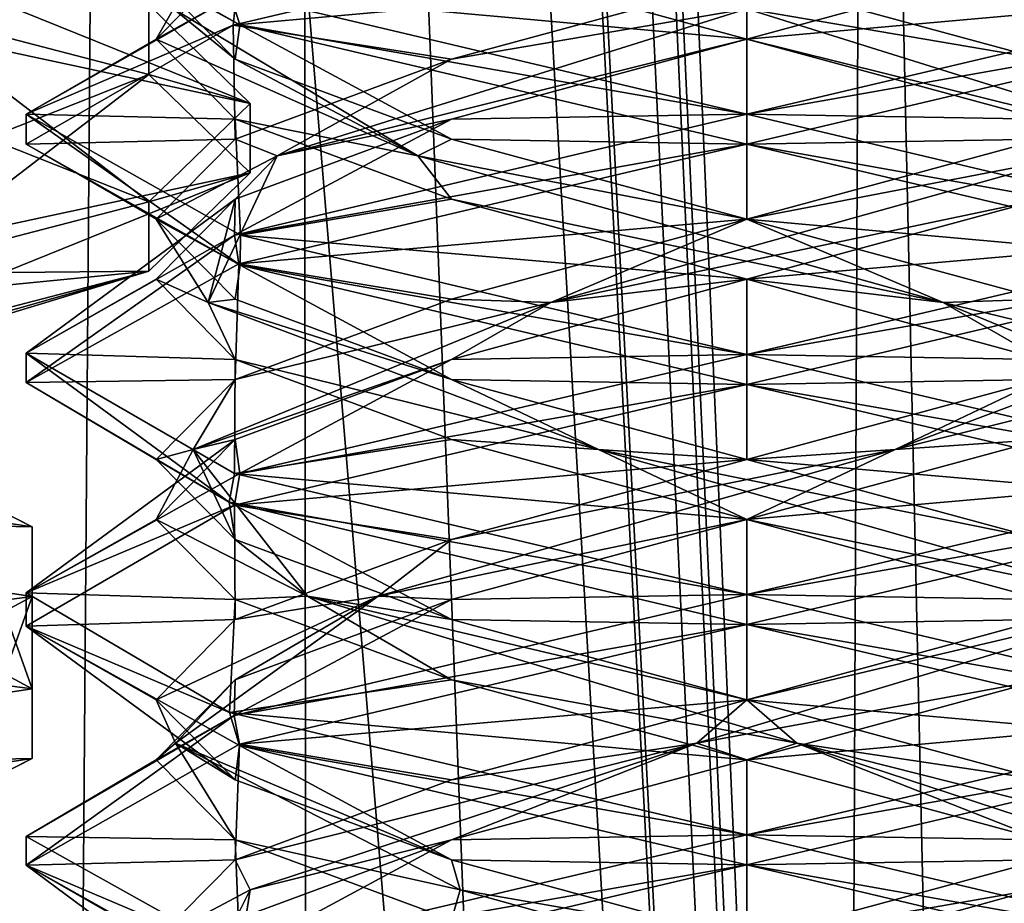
# Model space of a CAD drawing. Header units: millimetres. Extents: x -18.9 to 18.9, y -8.8 to 59.9.
# Tile 115 of 256: x 8.4 to 10.5, y 15.4 to 17.2. Entities that reach past the tile are written whole.
import ezdxf

# ---------------------------------------------------------------- set-up
doc = ezdxf.new("R2010")
doc.units = ezdxf.units.MM
doc.header["$LTSCALE"] = 65.185185
for name, color, linetype in [('1281', 7, 'CONTINUOUS'), ('1287', 7, 'CONTINUOUS'), ('1288', 7, 'CONTINUOUS'), ('1295', 7, 'CONTINUOUS'), ('2938', 7, 'CONTINUOUS'), ('2939', 7, 'CONTINUOUS'), ('2940', 7, 'CONTINUOUS'), ('2960', 7, 'CONTINUOUS'), ('2961', 7, 'CONTINUOUS'), ('2962', 7, 'CONTINUOUS'), ('3294', 7, 'CONTINUOUS'), ('3306', 7, 'CONTINUOUS'), ('3307', 7, 'CONTINUOUS'), ('3308', 7, 'CONTINUOUS'), ('3309', 7, 'CONTINUOUS'), ('3310', 7, 'CONTINUOUS'), ('3318', 7, 'CONTINUOUS'), ('3319', 7, 'CONTINUOUS'), ('3320', 7, 'CONTINUOUS'), ('3321', 7, 'CONTINUOUS'), ('3322', 7, 'CONTINUOUS'), ('3330', 7, 'CONTINUOUS'), ('3331', 7, 'CONTINUOUS'), ('3332', 7, 'CONTINUOUS'), ('3333', 7, 'CONTINUOUS'), ('3334', 7, 'CONTINUOUS'), ('3351', 7, 'CONTINUOUS'), ('3352', 7, 'CONTINUOUS'), ('3353', 7, 'CONTINUOUS'), ('3449', 7, 'CONTINUOUS')]:
    doc.layers.add(name, color=color, linetype=linetype)

msp = doc.modelspace()

# ---------------------------------------------------------------- linework, layer by layer
at = {"layer": '1281', "color": 7, "linetype": 'Continuous'}
for points in [[(4.2931, 26.4, -16.8621), (9.0291, 26.4, -14.874), (3.5677, -3.5, -17.0303), (4.2931, 26.4, -16.8621)], [(3.5677, -3.5, -17.0303), (9.0291, 26.4, -14.874), (9.0598, -3.5, -14.8553), (3.5677, -3.5, -17.0303)], [(9.0291, 26.4, -14.874), (12.9799, 26.4, -11.588), (9.0598, -3.5, -14.8553), (9.0291, 26.4, -14.874)], [(9.0598, -3.5, -14.8553), (12.9799, 26.4, -11.588), (13.5068, -3.5, -10.9693), (9.0598, -3.5, -14.8553)]]:
    msp.add_3dface(points, dxfattribs=at)
at = {"layer": '1287', "color": 7, "linetype": 'Continuous'}
for points in [[(8.7092, 32.4, 5.7947), (7.5416, 32.4, 6.846), (8.432, -3.5, 5.9497), (8.7092, 32.4, 5.7947)], [(10.0975, -3.5, 5.5098), (8.7092, 32.4, 5.7947), (8.432, -3.5, 5.9497), (10.0975, -3.5, 5.5098)], [(10.2565, 32.4, 5.5219), (8.7092, 32.4, 5.7947), (10.0975, -3.5, 5.5098), (10.2565, 32.4, 5.5219)], [(11.7132, -3.5, 6.1104), (10.2565, 32.4, 5.5219), (10.0975, -3.5, 5.5098), (11.7132, -3.5, 6.1104)], [(11.7132, -3.5, 6.1104), (11.7132, 32.4, 6.1104), (10.2565, 32.4, 5.5219), (11.7132, -3.5, 6.1104)]]:
    msp.add_3dface(points, dxfattribs=at)
at = {"layer": '1288', "color": 7, "linetype": 'Continuous'}
for points in [[(8.0516, -3.5, 10.4742), (8.0516, 29.1905, 10.4742), (10.7699, -3.5, 12.9218), (8.0516, -3.5, 10.4742)], [(8.0516, 29.1905, 10.4742), (9.2835, 29.0956, 11.5834), (10.7699, -3.5, 12.9218), (8.0516, 29.1905, 10.4742)], [(10.7699, 28.9806, 12.9218), (10.7699, -3.5, 12.9218), (9.2835, 29.0956, 11.5834), (10.7699, 28.9806, 12.9218)]]:
    msp.add_3dface(points, dxfattribs=at)
at = {"layer": '1295', "color": 7, "linetype": 'Continuous'}
for points in [[(9.3355, 27.7834, 14.6836), (10.7441, -3.5, 13.6867), (9.3538, 28.967, 14.672), (9.3355, 27.7834, 14.6836)], [(9.3538, 28.967, 14.672), (10.7441, -3.5, 13.6867), (10.0229, 28.967, 14.2233), (9.3538, 28.967, 14.672)], [(10.0229, 28.967, 14.2233), (10.7441, -3.5, 13.6867), (10.7441, 28.967, 13.6867), (10.0229, 28.967, 14.2233)], [(9.3172, 26.6, 14.6952), (10.7441, -3.5, 13.6867), (9.3355, 27.7834, 14.6836), (9.3172, 26.6, 14.6952)], [(9.1871, 26.4658, 14.7769), (10.7441, -3.5, 13.6867), (9.3172, 26.6, 14.6952), (9.1871, 26.4658, 14.7769)], [(9.021, 26.4, 14.8789), (10.7441, -3.5, 13.6867), (9.1731, 26.4554, 14.7856), (9.021, 26.4, 14.8789)], [(9.1731, 26.4554, 14.7856), (10.7441, -3.5, 13.6867), (9.1871, 26.4658, 14.7769), (9.1731, 26.4554, 14.7856)], [(5.0224, -3.5, 16.6594), (9.021, 26.4, 14.8789), (3.603, 26.4, 17.0228), (5.0224, -3.5, 16.6594)], [(5.0224, -3.5, 16.6594), (10.7441, -3.5, 13.6867), (9.021, 26.4, 14.8789), (5.0224, -3.5, 16.6594)]]:
    msp.add_3dface(points, dxfattribs=at)
at = {"layer": '2938', "color": 7, "linetype": 'Continuous'}
for points in [[(7.35, 16.1642, -13.4782), (7.35, 16.3091, -13.4392), (8.4715, 16.1408, -12.8139), (7.35, 16.1642, -13.4782)], [(7.35, 16.1642, -13.4782), (8.4715, 16.1408, -12.8139), (8.4715, 15.9959, -12.8529), (7.35, 16.1642, -13.4782)], [(8.4715, 16.1408, -12.8139), (8.4715, 15.8041, -11.5635), (8.4715, 15.9959, -12.8529), (8.4715, 16.1408, -12.8139)], [(8.4715, 15.8041, -11.5635), (8.4715, 15.6592, -11.6025), (8.4715, 15.9959, -12.8529), (8.4715, 15.8041, -11.5635)], [(8.4715, 15.8041, -11.5635), (7.35, 15.6358, -10.9382), (8.4715, 15.6592, -11.6025), (8.4715, 15.8041, -11.5635)], [(7.35, 15.6358, -10.9382), (7.35, 15.4909, -10.9772), (8.4715, 15.6592, -11.6025), (7.35, 15.6358, -10.9382)]]:
    msp.add_3dface(points, dxfattribs=at)
at = {"layer": '2939', "color": 7, "linetype": 'Continuous'}
for points in [[(7.35, 15.8493, -13.2316), (7.35, 16.1642, -13.4782), (8.4715, 15.9959, -12.8529), (7.35, 15.8493, -13.2316)], [(8.054, 15.7712, -12.9414), (7.35, 15.8493, -13.2316), (8.4715, 15.9959, -12.8529), (8.054, 15.7712, -12.9414)], [(8.3241, 15.585, -12.2499), (8.054, 15.7712, -12.9414), (8.4715, 15.9959, -12.8529), (8.3241, 15.585, -12.2499)], [(8.4715, 15.6592, -11.6025), (8.3241, 15.585, -12.2499), (8.4715, 15.9959, -12.8529), (8.4715, 15.6592, -11.6025)], [(7.35, 15.4909, -10.9772), (8.0496, 15.4441, -11.5291), (8.4715, 15.6592, -11.6025), (7.35, 15.4909, -10.9772)], [(8.0496, 15.4441, -11.5291), (8.3241, 15.585, -12.2499), (8.4715, 15.6592, -11.6025), (8.0496, 15.4441, -11.5291)]]:
    msp.add_3dface(points, dxfattribs=at)
at = {"layer": '2940', "color": 7, "linetype": 'Continuous'}
for points in [[(7.35, 16.3091, -13.4392), (8.0496, 16.3559, -12.8873), (8.4715, 16.1408, -12.8139), (7.35, 16.3091, -13.4392)], [(8.0496, 16.3559, -12.8873), (8.3241, 16.215, -12.1665), (8.4715, 16.1408, -12.8139), (8.0496, 16.3559, -12.8873)], [(8.3241, 16.215, -12.1665), (8.054, 16.0288, -11.475), (8.4715, 15.8041, -11.5635), (8.3241, 16.215, -12.1665)], [(8.4715, 16.1408, -12.8139), (8.3241, 16.215, -12.1665), (8.4715, 15.8041, -11.5635), (8.4715, 16.1408, -12.8139)], [(8.054, 16.0288, -11.475), (7.35, 15.9507, -11.1848), (8.4715, 15.8041, -11.5635), (8.054, 16.0288, -11.475)], [(7.35, 15.9507, -11.1848), (7.35, 15.6358, -10.9382), (8.4715, 15.8041, -11.5635), (7.35, 15.9507, -11.1848)]]:
    msp.add_3dface(points, dxfattribs=at)
at = {"layer": '2960', "color": 7, "linetype": 'Continuous'}
for points in [[(8.714, 17.2272, -12.9491), (8.714, 17.0823, -12.9881), (8.1375, 17.2322, -13.5448), (8.714, 17.2272, -12.9491)], [(8.714, 17.2272, -12.9491), (8.925, 17.0224, -12.1887), (8.714, 17.0823, -12.9881), (8.714, 17.2272, -12.9491)], [(8.925, 17.0224, -12.1887), (8.925, 16.8776, -12.2277), (8.714, 17.0823, -12.9881), (8.925, 17.0224, -12.1887)], [(8.925, 17.0224, -12.1887), (8.714, 16.8177, -11.4283), (8.925, 16.8776, -12.2277), (8.925, 17.0224, -12.1887)], [(8.714, 16.8177, -11.4283), (8.714, 16.6728, -11.4673), (8.925, 16.8776, -12.2277), (8.714, 16.8177, -11.4283)], [(8.714, 16.8177, -11.4283), (8.1375, 16.6678, -10.8716), (8.714, 16.6728, -11.4673), (8.714, 16.8177, -11.4283)], [(8.1375, 16.6678, -10.8716), (8.1375, 16.523, -10.9106), (8.714, 16.6728, -11.4673), (8.1375, 16.6678, -10.8716)]]:
    msp.add_3dface(points, dxfattribs=at)
at = {"layer": '2961', "color": 7, "linetype": 'Continuous'}
for points in [[(8.714, 17.0823, -12.9881), (8.054, 16.8212, -12.9414), (8.1375, 17.2322, -13.5448), (8.714, 17.0823, -12.9881)], [(8.2621, 16.7354, -12.6227), (8.054, 16.8212, -12.9414), (8.714, 17.0823, -12.9881), (8.2621, 16.7354, -12.6227)], [(8.925, 16.8776, -12.2277), (8.2621, 16.7354, -12.6227), (8.714, 17.0823, -12.9881), (8.925, 16.8776, -12.2277)], [(8.3241, 16.635, -12.2499), (8.2621, 16.7354, -12.6227), (8.925, 16.8776, -12.2277), (8.3241, 16.635, -12.2499)], [(8.714, 16.6728, -11.4673), (8.3241, 16.635, -12.2499), (8.925, 16.8776, -12.2277), (8.714, 16.6728, -11.4673)], [(8.0473, 16.4706, -11.5267), (8.2575, 16.5435, -11.8517), (8.714, 16.6728, -11.4673), (8.0473, 16.4706, -11.5267)], [(8.1375, 16.523, -10.9106), (8.0473, 16.4706, -11.5267), (8.714, 16.6728, -11.4673), (8.1375, 16.523, -10.9106)], [(8.2575, 16.5435, -11.8517), (8.3241, 16.635, -12.2499), (8.714, 16.6728, -11.4673), (8.2575, 16.5435, -11.8517)]]:
    msp.add_3dface(points, dxfattribs=at)
at = {"layer": '2962', "color": 7, "linetype": 'Continuous'}
for points in [[(8.3241, 17.265, -12.1665), (8.2621, 17.1646, -11.7937), (8.925, 17.0224, -12.1887), (8.3241, 17.265, -12.1665)], [(8.714, 17.2272, -12.9491), (8.3241, 17.265, -12.1665), (8.925, 17.0224, -12.1887), (8.714, 17.2272, -12.9491)], [(8.2621, 17.1646, -11.7937), (8.054, 17.0788, -11.475), (8.714, 16.8177, -11.4283), (8.2621, 17.1646, -11.7937)], [(8.925, 17.0224, -12.1887), (8.2621, 17.1646, -11.7937), (8.714, 16.8177, -11.4283), (8.925, 17.0224, -12.1887)], [(8.714, 16.8177, -11.4283), (8.054, 17.0788, -11.475), (8.1375, 16.6678, -10.8716), (8.714, 16.8177, -11.4283)]]:
    msp.add_3dface(points, dxfattribs=at)
at = {"layer": '3294', "color": 7, "linetype": 'Continuous'}
for points in [[(8.9036, 17.1858, 7.2899), (8.4586, 17.4375, 8.3562), (8.8821, 17.2548, 7.3116), (8.9036, 17.1858, 7.2899)], [(9.9586, 17.4375, 9.8562), (8.8962, 17.2495, 9.4151), (8.8894, 17.1849, 9.4083), (9.9586, 17.4375, 9.8562)], [(9.9586, 17, 6.8562), (8.9036, 17.1858, 7.2899), (8.8821, 17.2548, 7.3116), (9.9586, 17, 6.8562)], [(8.8962, 17.2495, 9.4151), (8.4586, 17, 8.3562), (8.8894, 17.1849, 9.4083), (8.8962, 17.2495, 9.4151)], [(8.8894, 17.1849, 9.4083), (8.4586, 17, 8.3562), (8.4586, 16.9376, 8.3568), (8.8894, 17.1849, 9.4083)], [(9.9586, 16.9375, 6.8562), (8.9036, 17.1858, 7.2899), (9.9586, 17, 6.8562), (9.9586, 16.9375, 6.8562)], [(8.4586, 16.9376, 8.3568), (8.4586, 17, 8.3562), (8.904, 16.6857, 7.2895), (8.4586, 16.9376, 8.3568)], [(8.904, 16.6857, 7.2895), (8.4586, 17, 8.3562), (8.9049, 16.7479, 7.2887), (8.904, 16.6857, 7.2895)], [(9.9586, 17, 9.8562), (8.8925, 16.7484, 9.4115), (9.9586, 16.9375, 9.8562), (9.9586, 17, 9.8562)], [(9.9586, 16.9375, 9.8562), (8.8925, 16.7484, 9.4115), (8.9011, 16.6884, 9.42), (9.9586, 16.9375, 9.8562)], [(8.8925, 16.7484, 9.4115), (8.4586, 16.5026, 8.3685), (8.4587, 16.4414, 8.3747), (8.8925, 16.7484, 9.4115)], [(8.9011, 16.6884, 9.42), (8.8925, 16.7484, 9.4115), (8.4587, 16.4414, 8.3747), (8.9011, 16.6884, 9.42)], [(9.9586, 16.5, 6.8562), (8.904, 16.6857, 7.2895), (8.9049, 16.7479, 7.2887), (9.9586, 16.5, 6.8562)], [(9.9586, 16.4375, 6.8562), (8.904, 16.6857, 7.2895), (9.9586, 16.5, 6.8562), (9.9586, 16.4375, 6.8562)], [(8.4586, 16.5026, 8.3685), (8.8923, 16.2517, 7.3013), (8.8811, 16.1926, 7.3127), (8.4586, 16.5026, 8.3685)], [(8.4587, 16.4414, 8.3747), (8.4586, 16.5026, 8.3685), (8.8811, 16.1926, 7.3127), (8.4587, 16.4414, 8.3747)], [(9.9586, 16.4375, 9.8562), (9.9586, 16.5, 9.8562), (8.9037, 16.2517, 9.4226), (9.9586, 16.4375, 9.8562)], [(8.8924, 16.1858, 9.4114), (9.9586, 16.4375, 9.8562), (8.9037, 16.2517, 9.4226), (8.8924, 16.1858, 9.4114)], [(8.4587, 16.0035, 8.373), (8.8924, 16.1858, 9.4114), (8.9037, 16.2517, 9.4226), (8.4587, 16.0035, 8.373)], [(8.8923, 16.2517, 7.3013), (9.9586, 16, 6.8562), (8.8811, 16.1926, 7.3127), (8.8923, 16.2517, 7.3013)], [(9.9586, 16, 6.8562), (9.9586, 15.9375, 6.8562), (8.8811, 16.1926, 7.3127), (9.9586, 16, 6.8562)], [(8.4586, 15.9346, 8.3426), (8.8924, 16.1858, 9.4114), (8.4587, 16.0035, 8.373), (8.4586, 15.9346, 8.3426)], [(8.8817, 15.7549, 7.3121), (8.4586, 15.9346, 8.3426), (8.4587, 16.0035, 8.373), (8.8817, 15.7549, 7.3121)], [(9.9586, 15.9375, 9.8562), (9.9586, 16, 9.8562), (8.8916, 15.7481, 9.4105), (9.9586, 15.9375, 9.8562)], [(8.9028, 15.686, 7.2907), (8.4586, 15.9346, 8.3426), (8.8817, 15.7549, 7.3121), (8.9028, 15.686, 7.2907)], [(8.903, 15.689, 9.4219), (9.9586, 15.9375, 9.8562), (8.8916, 15.7481, 9.4105), (8.903, 15.689, 9.4219)], [(8.4586, 15.4371, 8.3542), (8.903, 15.689, 9.4219), (8.8916, 15.7481, 9.4105), (8.4586, 15.4371, 8.3542)], [(8.4586, 15.4969, 8.3418), (8.4586, 15.4371, 8.3542), (8.8916, 15.7481, 9.4105), (8.4586, 15.4969, 8.3418)], [(9.9586, 15.5, 6.8562), (8.9028, 15.686, 7.2907), (8.8817, 15.7549, 7.3121), (9.9586, 15.5, 6.8562)], [(9.9586, 15.4375, 6.8562), (8.9028, 15.686, 7.2907), (9.9586, 15.5, 6.8562), (9.9586, 15.4375, 6.8562)], [(8.9031, 15.2485, 7.2905), (8.4586, 15.4371, 8.3542), (8.4586, 15.4969, 8.3418), (8.9031, 15.2485, 7.2905)], [(9.9586, 15.4375, 9.8562), (9.9586, 15.5, 9.8562), (8.903, 15.2515, 9.4219), (9.9586, 15.4375, 9.8562)], [(8.9066, 15.1849, 7.2869), (8.4586, 15.4371, 8.3542), (8.9031, 15.2485, 7.2905), (8.9066, 15.1849, 7.2869)], [(8.8916, 15.1856, 9.4106), (9.9586, 15.4375, 9.8562), (8.903, 15.2515, 9.4219), (8.8916, 15.1856, 9.4106)]]:
    msp.add_3dface(points, dxfattribs=at)
at = {"layer": '3306', "color": 7, "linetype": 'Continuous'}
for points in [[(9.3439, 16.9896, 9.4209), (9.9586, 17, 9.8562), (9.9586, 17.1562, 9.5856), (9.3439, 16.9896, 9.4209)], [(8.8925, 16.7484, 9.4115), (9.9586, 17, 9.8562), (9.3439, 16.9896, 9.4209), (8.8925, 16.7484, 9.4115)], [(8.8939, 16.8229, 8.9709), (8.8925, 16.7484, 9.4115), (9.3439, 16.9896, 9.4209), (8.8939, 16.8229, 8.9709)], [(8.4586, 16.5026, 8.3685), (8.8925, 16.7484, 9.4115), (8.8939, 16.8229, 8.9709), (8.4586, 16.5026, 8.3685)], [(8.7292, 16.6562, 8.3562), (8.4586, 16.5026, 8.3685), (8.8939, 16.8229, 8.9709), (8.7292, 16.6562, 8.3562)], [(8.8939, 16.4896, 7.7416), (8.4586, 16.5026, 8.3685), (8.7292, 16.6562, 8.3562), (8.8939, 16.4896, 7.7416)], [(8.8923, 16.2517, 7.3013), (8.4586, 16.5026, 8.3685), (8.8939, 16.4896, 7.7416), (8.8923, 16.2517, 7.3013)], [(9.3439, 16.3229, 7.2916), (8.8923, 16.2517, 7.3013), (8.8939, 16.4896, 7.7416), (9.3439, 16.3229, 7.2916)], [(9.9586, 16.1562, 7.1269), (8.8923, 16.2517, 7.3013), (9.3439, 16.3229, 7.2916), (9.9586, 16.1562, 7.1269)], [(9.9586, 16, 6.8562), (8.8923, 16.2517, 7.3013), (9.9586, 16.1562, 7.1269), (9.9586, 16, 6.8562)], [(10.5733, 15.9896, 7.2916), (9.9586, 16, 6.8562), (9.9586, 16.1562, 7.1269), (10.5733, 15.9896, 7.2916)], [(11.0131, 15.7518, 7.2895), (9.9586, 16, 6.8562), (10.5733, 15.9896, 7.2916), (11.0131, 15.7518, 7.2895)]]:
    msp.add_3dface(points, dxfattribs=at)
at = {"layer": '3307', "color": 7, "linetype": 'Continuous'}
for points in [[(9.3439, 17.1146, 9.4209), (9.9586, 17.2188, 9.5495), (9.9586, 17.2812, 9.5856), (9.3439, 17.1146, 9.4209)], [(8.9811, 16.9132, 9.0407), (9.9586, 17.1562, 9.5856), (9.9586, 17.2188, 9.5495), (8.9811, 16.9132, 9.0407)], [(8.9811, 16.9132, 9.0407), (9.9586, 17.2188, 9.5495), (9.3439, 17.1146, 9.4209), (8.9811, 16.9132, 9.0407)], [(9.3439, 16.9896, 9.4209), (9.9586, 17.1562, 9.5856), (8.9811, 16.9132, 9.0407), (9.3439, 16.9896, 9.4209)], [(8.8939, 16.9479, 8.9709), (8.9811, 16.9132, 9.0407), (9.3439, 17.1146, 9.4209), (8.8939, 16.9479, 8.9709)], [(8.8939, 16.8229, 8.9709), (9.3439, 16.9896, 9.4209), (8.9811, 16.9132, 9.0407), (8.8939, 16.8229, 8.9709)], [(8.7292, 16.7812, 8.3562), (8.9811, 16.9132, 9.0407), (8.8939, 16.9479, 8.9709), (8.7292, 16.7812, 8.3562)], [(8.8373, 16.6076, 7.9481), (8.9811, 16.9132, 9.0407), (8.7292, 16.7812, 8.3562), (8.8373, 16.6076, 7.9481)], [(8.8373, 16.6076, 7.9481), (8.8939, 16.8229, 8.9709), (8.9811, 16.9132, 9.0407), (8.8373, 16.6076, 7.9481)], [(8.7292, 16.6562, 8.3562), (8.8939, 16.8229, 8.9709), (8.8373, 16.6076, 7.9481), (8.7292, 16.6562, 8.3562)], [(8.8939, 16.6146, 7.7416), (8.8373, 16.6076, 7.9481), (8.7292, 16.7812, 8.3562), (8.8939, 16.6146, 7.7416)], [(8.8939, 16.4896, 7.7416), (8.7292, 16.6562, 8.3562), (8.8373, 16.6076, 7.9481), (8.8939, 16.4896, 7.7416)], [(9.3439, 16.4479, 7.2916), (8.8373, 16.6076, 7.9481), (8.8939, 16.6146, 7.7416), (9.3439, 16.4479, 7.2916)], [(9.6497, 16.3021, 7.2036), (8.8939, 16.4896, 7.7416), (8.8373, 16.6076, 7.9481), (9.6497, 16.3021, 7.2036)], [(9.6497, 16.3021, 7.2036), (8.8373, 16.6076, 7.9481), (9.3439, 16.4479, 7.2916), (9.6497, 16.3021, 7.2036)], [(9.3439, 16.3229, 7.2916), (8.8939, 16.4896, 7.7416), (9.6497, 16.3021, 7.2036), (9.3439, 16.3229, 7.2916)], [(9.9586, 16.2812, 7.1269), (9.6497, 16.3021, 7.2036), (9.3439, 16.4479, 7.2916), (9.9586, 16.2812, 7.1269)], [(9.9586, 16.1562, 7.1269), (9.3439, 16.3229, 7.2916), (9.6497, 16.3021, 7.2036), (9.9586, 16.1562, 7.1269)], [(10.7256, 15.9965, 7.4421), (9.9586, 16.1562, 7.1269), (9.6497, 16.3021, 7.2036), (10.7256, 15.9965, 7.4421)], [(10.7256, 15.9965, 7.4421), (9.6497, 16.3021, 7.2036), (10.5733, 16.1146, 7.2916), (10.7256, 15.9965, 7.4421)], [(10.5733, 16.1146, 7.2916), (9.6497, 16.3021, 7.2036), (9.9586, 16.2812, 7.1269), (10.5733, 16.1146, 7.2916)], [(10.5733, 15.9896, 7.2916), (9.9586, 16.1562, 7.1269), (10.7256, 15.9965, 7.4421), (10.5733, 15.9896, 7.2916)], [(9.9586, 15.2812, 9.5856), (10.5552, 15.3854, 9.3897), (10.5733, 15.4479, 9.4209), (9.9586, 15.2812, 9.5856)], [(9.4543, 15.0799, 9.4377), (10.5733, 15.3229, 9.4209), (10.5552, 15.3854, 9.3897), (9.4543, 15.0799, 9.4377)], [(9.4543, 15.0799, 9.4377), (10.5552, 15.3854, 9.3897), (9.9586, 15.2812, 9.5856), (9.4543, 15.0799, 9.4377)]]:
    msp.add_3dface(points, dxfattribs=at)
at = {"layer": '3308', "color": 7, "linetype": 'Continuous'}
for points in [[(9.9586, 17.4375, 9.8562), (8.8894, 17.1849, 9.4083), (9.9586, 17.2812, 9.5856), (9.9586, 17.4375, 9.8562)], [(8.8894, 17.1849, 9.4083), (9.3439, 17.1146, 9.4209), (9.9586, 17.2812, 9.5856), (8.8894, 17.1849, 9.4083)], [(8.8894, 17.1849, 9.4083), (8.4586, 16.9376, 8.3568), (8.8939, 16.9479, 8.9709), (8.8894, 17.1849, 9.4083)], [(8.8894, 17.1849, 9.4083), (8.8939, 16.9479, 8.9709), (9.3439, 17.1146, 9.4209), (8.8894, 17.1849, 9.4083)], [(8.4586, 16.9376, 8.3568), (8.7292, 16.7812, 8.3562), (8.8939, 16.9479, 8.9709), (8.4586, 16.9376, 8.3568)], [(8.4586, 16.9376, 8.3568), (8.904, 16.6857, 7.2895), (8.7292, 16.7812, 8.3562), (8.4586, 16.9376, 8.3568)], [(8.904, 16.6857, 7.2895), (8.8939, 16.6146, 7.7416), (8.7292, 16.7812, 8.3562), (8.904, 16.6857, 7.2895)], [(8.904, 16.6857, 7.2895), (9.3439, 16.4479, 7.2916), (8.8939, 16.6146, 7.7416), (8.904, 16.6857, 7.2895)], [(8.904, 16.6857, 7.2895), (9.9586, 16.4375, 6.8562), (9.3439, 16.4479, 7.2916), (8.904, 16.6857, 7.2895)], [(9.9586, 16.4375, 6.8562), (9.9586, 16.2812, 7.1269), (9.3439, 16.4479, 7.2916), (9.9586, 16.4375, 6.8562)], [(9.9586, 16.2812, 7.1269), (9.9586, 16.4375, 6.8562), (11.0131, 16.1893, 7.2895), (9.9586, 16.2812, 7.1269)], [(10.5733, 16.1146, 7.2916), (9.9586, 16.2812, 7.1269), (11.0131, 16.1893, 7.2895), (10.5733, 16.1146, 7.2916)], [(9.9586, 15.4375, 9.8562), (10.5733, 15.4479, 9.4209), (11.0136, 15.6858, 9.4225), (9.9586, 15.4375, 9.8562)], [(9.9586, 15.4375, 9.8562), (8.8916, 15.1856, 9.4106), (9.9586, 15.2812, 9.5856), (9.9586, 15.4375, 9.8562)], [(9.9586, 15.4375, 9.8562), (9.9586, 15.2812, 9.5856), (10.5733, 15.4479, 9.4209), (9.9586, 15.4375, 9.8562)]]:
    msp.add_3dface(points, dxfattribs=at)
at = {"layer": '3309', "color": 7, "linetype": 'Continuous'}
for points in [[(9.9586, 17.1562, 9.5856), (11.024, 17.2514, 9.4122), (10.5733, 17.3229, 9.4209), (9.9586, 17.1562, 9.5856)], [(9.9586, 17.1562, 9.5856), (9.9586, 17, 9.8562), (11.024, 17.2514, 9.4122), (9.9586, 17.1562, 9.5856)]]:
    msp.add_3dface(points, dxfattribs=at)
at = {"layer": '3310', "color": 7, "linetype": 'Continuous'}
msp.add_3dface([(9.9586, 17.2188, 9.5495), (9.9586, 17.1562, 9.5856), (10.5733, 17.3229, 9.4209), (9.9586, 17.2188, 9.5495)], dxfattribs=at)
at = {"layer": '3318', "color": 7, "linetype": 'Continuous'}
for points in [[(8.8939, 16.9896, 7.7416), (8.4586, 17, 8.3562), (8.7292, 17.1562, 8.3562), (8.8939, 16.9896, 7.7416)], [(8.9049, 16.7479, 7.2887), (8.4586, 17, 8.3562), (8.8939, 16.9896, 7.7416), (8.9049, 16.7479, 7.2887)], [(9.3439, 16.8229, 7.2916), (8.9049, 16.7479, 7.2887), (8.8939, 16.9896, 7.7416), (9.3439, 16.8229, 7.2916)], [(9.9586, 16.6562, 7.1269), (8.9049, 16.7479, 7.2887), (9.3439, 16.8229, 7.2916), (9.9586, 16.6562, 7.1269)], [(9.9586, 16.5, 6.8562), (8.9049, 16.7479, 7.2887), (9.9586, 16.6562, 7.1269), (9.9586, 16.5, 6.8562)], [(10.5733, 16.4896, 7.2916), (9.9586, 16.5, 6.8562), (9.9586, 16.6562, 7.1269), (10.5733, 16.4896, 7.2916)], [(9.9586, 16.5, 6.8562), (10.5733, 16.4896, 7.2916), (11.0216, 16.2493, 7.298), (9.9586, 16.5, 6.8562)], [(10.5733, 15.8229, 9.4209), (9.9586, 15.6562, 9.5856), (11.0253, 15.7518, 9.4108), (10.5733, 15.8229, 9.4209)], [(9.9586, 15.6562, 9.5856), (9.9586, 15.5, 9.8562), (11.0253, 15.7518, 9.4108), (9.9586, 15.6562, 9.5856)], [(9.3439, 15.4896, 9.4209), (9.9586, 15.5, 9.8562), (9.9586, 15.6562, 9.5856), (9.3439, 15.4896, 9.4209)], [(8.903, 15.2515, 9.4219), (9.9586, 15.5, 9.8562), (9.3439, 15.4896, 9.4209), (8.903, 15.2515, 9.4219)], [(8.8939, 15.3229, 8.9709), (8.903, 15.2515, 9.4219), (9.3439, 15.4896, 9.4209), (8.8939, 15.3229, 8.9709)]]:
    msp.add_3dface(points, dxfattribs=at)
at = {"layer": '3319', "color": 7, "linetype": 'Continuous'}
for points in [[(8.8939, 17.1146, 7.7416), (8.7653, 17.2188, 8.3562), (8.7292, 17.2812, 8.3562), (8.8939, 17.1146, 7.7416)], [(9.2741, 16.9132, 7.3788), (8.7292, 17.1562, 8.3562), (8.7653, 17.2188, 8.3562), (9.2741, 16.9132, 7.3788)], [(9.2741, 16.9132, 7.3788), (8.7653, 17.2188, 8.3562), (8.8939, 17.1146, 7.7416), (9.2741, 16.9132, 7.3788)], [(8.8939, 16.9896, 7.7416), (8.7292, 17.1562, 8.3562), (9.2741, 16.9132, 7.3788), (8.8939, 16.9896, 7.7416)], [(9.3439, 16.9479, 7.2916), (9.2741, 16.9132, 7.3788), (8.8939, 17.1146, 7.7416), (9.3439, 16.9479, 7.2916)], [(9.3439, 16.8229, 7.2916), (8.8939, 16.9896, 7.7416), (9.2741, 16.9132, 7.3788), (9.3439, 16.8229, 7.2916)], [(9.9586, 16.7812, 7.1269), (9.2741, 16.9132, 7.3788), (9.3439, 16.9479, 7.2916), (9.9586, 16.7812, 7.1269)], [(10.3667, 16.6076, 7.2349), (9.3439, 16.8229, 7.2916), (9.2741, 16.9132, 7.3788), (10.3667, 16.6076, 7.2349)], [(10.3667, 16.6076, 7.2349), (9.2741, 16.9132, 7.3788), (9.9586, 16.7812, 7.1269), (10.3667, 16.6076, 7.2349)], [(9.9586, 16.6562, 7.1269), (9.3439, 16.8229, 7.2916), (10.3667, 16.6076, 7.2349), (9.9586, 16.6562, 7.1269)], [(10.5733, 16.6146, 7.2916), (10.3667, 16.6076, 7.2349), (9.9586, 16.7812, 7.1269), (10.5733, 16.6146, 7.2916)], [(10.5733, 16.4896, 7.2916), (9.9586, 16.6562, 7.1269), (10.3667, 16.6076, 7.2349), (10.5733, 16.4896, 7.2916)], [(11.0232, 16.4479, 7.7416), (10.3667, 16.6076, 7.2349), (10.5733, 16.6146, 7.2916), (11.0232, 16.4479, 7.7416)], [(11.1112, 16.3021, 8.0474), (10.5733, 16.4896, 7.2916), (10.3667, 16.6076, 7.2349), (11.1112, 16.3021, 8.0474)], [(11.1112, 16.3021, 8.0474), (10.3667, 16.6076, 7.2349), (11.0232, 16.4479, 7.7416), (11.1112, 16.3021, 8.0474)], [(9.8546, 15.691, 9.545), (10.5733, 15.8229, 9.4209), (10.8727, 15.9965, 9.1233), (9.8546, 15.691, 9.545)], [(9.8546, 15.691, 9.545), (10.8727, 15.9965, 9.1233), (9.9586, 15.7812, 9.5856), (9.8546, 15.691, 9.545)], [(9.9586, 15.7812, 9.5856), (10.8727, 15.9965, 9.1233), (10.5733, 15.9479, 9.4209), (9.9586, 15.7812, 9.5856)], [(9.9586, 15.6562, 9.5856), (10.5733, 15.8229, 9.4209), (9.8546, 15.691, 9.545), (9.9586, 15.6562, 9.5856)], [(9.3439, 15.6146, 9.4209), (9.8546, 15.691, 9.545), (9.9586, 15.7812, 9.5856), (9.3439, 15.6146, 9.4209)], [(8.9252, 15.3854, 8.9529), (9.8546, 15.691, 9.545), (8.8939, 15.4479, 8.9709), (8.9252, 15.3854, 8.9529)], [(8.8939, 15.4479, 8.9709), (9.8546, 15.691, 9.545), (9.3439, 15.6146, 9.4209), (8.8939, 15.4479, 8.9709)], [(8.9252, 15.3854, 8.9529), (9.3439, 15.4896, 9.4209), (9.8546, 15.691, 9.545), (8.9252, 15.3854, 8.9529)], [(9.3439, 15.4896, 9.4209), (9.9586, 15.6562, 9.5856), (9.8546, 15.691, 9.545), (9.3439, 15.4896, 9.4209)], [(8.8939, 15.3229, 8.9709), (9.3439, 15.4896, 9.4209), (8.9252, 15.3854, 8.9529), (8.8939, 15.3229, 8.9709)], [(8.7292, 15.2812, 8.3562), (8.9252, 15.3854, 8.9529), (8.8939, 15.4479, 8.9709), (8.7292, 15.2812, 8.3562)], [(8.8771, 15.0799, 7.8519), (8.9252, 15.3854, 8.9529), (8.7292, 15.2812, 8.3562), (8.8771, 15.0799, 7.8519)], [(8.8771, 15.0799, 7.8519), (8.8939, 15.3229, 8.9709), (8.9252, 15.3854, 8.9529), (8.8771, 15.0799, 7.8519)]]:
    msp.add_3dface(points, dxfattribs=at)
at = {"layer": '3320', "color": 7, "linetype": 'Continuous'}
for points in [[(8.4586, 17.4375, 8.3562), (8.9036, 17.1858, 7.2899), (8.7292, 17.2812, 8.3562), (8.4586, 17.4375, 8.3562)], [(8.9036, 17.1858, 7.2899), (8.8939, 17.1146, 7.7416), (8.7292, 17.2812, 8.3562), (8.9036, 17.1858, 7.2899)], [(8.9036, 17.1858, 7.2899), (9.3439, 16.9479, 7.2916), (8.8939, 17.1146, 7.7416), (8.9036, 17.1858, 7.2899)], [(8.9036, 17.1858, 7.2899), (9.9586, 16.9375, 6.8562), (9.3439, 16.9479, 7.2916), (8.9036, 17.1858, 7.2899)], [(9.9586, 16.9375, 6.8562), (9.9586, 16.7812, 7.1269), (9.3439, 16.9479, 7.2916), (9.9586, 16.9375, 6.8562)], [(9.9586, 16.7812, 7.1269), (9.9586, 16.9375, 6.8562), (11.0271, 16.6851, 7.3035), (9.9586, 16.7812, 7.1269)], [(10.5733, 16.6146, 7.2916), (9.9586, 16.7812, 7.1269), (11.0271, 16.6851, 7.3035), (10.5733, 16.6146, 7.2916)], [(9.9586, 15.9375, 9.8562), (10.5733, 15.9479, 9.4209), (11.0271, 16.1899, 9.409), (9.9586, 15.9375, 9.8562)], [(9.9586, 15.9375, 9.8562), (9.9586, 15.7812, 9.5856), (10.5733, 15.9479, 9.4209), (9.9586, 15.9375, 9.8562)], [(9.9586, 15.9375, 9.8562), (8.903, 15.689, 9.4219), (9.9586, 15.7812, 9.5856), (9.9586, 15.9375, 9.8562)], [(8.903, 15.689, 9.4219), (9.3439, 15.6146, 9.4209), (9.9586, 15.7812, 9.5856), (8.903, 15.689, 9.4219)], [(8.903, 15.689, 9.4219), (8.4586, 15.4371, 8.3542), (8.8939, 15.4479, 8.9709), (8.903, 15.689, 9.4219)], [(8.903, 15.689, 9.4219), (8.8939, 15.4479, 8.9709), (9.3439, 15.6146, 9.4209), (8.903, 15.689, 9.4219)], [(8.4586, 15.4371, 8.3542), (8.7292, 15.2812, 8.3562), (8.8939, 15.4479, 8.9709), (8.4586, 15.4371, 8.3542)], [(8.4586, 15.4371, 8.3542), (8.9066, 15.1849, 7.2869), (8.8939, 15.1146, 7.7416), (8.4586, 15.4371, 8.3542)], [(8.4586, 15.4371, 8.3542), (8.8939, 15.1146, 7.7416), (8.7292, 15.2812, 8.3562), (8.4586, 15.4371, 8.3542)]]:
    msp.add_3dface(points, dxfattribs=at)
at = {"layer": '3321', "color": 7, "linetype": 'Continuous'}
for points in [[(8.7292, 17.1562, 8.3562), (8.8962, 17.2495, 9.4151), (8.8939, 17.3229, 8.9709), (8.7292, 17.1562, 8.3562)], [(8.4586, 17, 8.3562), (8.8962, 17.2495, 9.4151), (8.7292, 17.1562, 8.3562), (8.4586, 17, 8.3562)]]:
    msp.add_3dface(points, dxfattribs=at)
at = {"layer": '3322', "color": 7, "linetype": 'Continuous'}
msp.add_3dface([(8.7653, 17.2188, 8.3562), (8.7292, 17.1562, 8.3562), (8.8939, 17.3229, 8.9709), (8.7653, 17.2188, 8.3562)], dxfattribs=at)
at = {"layer": '3330', "color": 7, "linetype": 'Continuous'}
for points in [[(10.5733, 16.9896, 7.2916), (9.9586, 17, 6.8562), (9.9586, 17.1562, 7.1269), (10.5733, 16.9896, 7.2916)], [(9.9586, 17, 6.8562), (10.5733, 16.9896, 7.2916), (11.0394, 16.7439, 7.3162), (9.9586, 17, 6.8562)], [(10.5733, 16.3229, 9.4209), (9.9586, 16.1562, 9.5856), (11.0162, 16.2491, 9.4199), (10.5733, 16.3229, 9.4209)], [(9.9586, 16.1562, 9.5856), (9.9586, 16, 9.8562), (11.0162, 16.2491, 9.4199), (9.9586, 16.1562, 9.5856)], [(9.3439, 15.9896, 9.4209), (9.9586, 16, 9.8562), (9.9586, 16.1562, 9.5856), (9.3439, 15.9896, 9.4209)], [(8.8916, 15.7481, 9.4105), (9.9586, 16, 9.8562), (9.3439, 15.9896, 9.4209), (8.8916, 15.7481, 9.4105)], [(8.8939, 15.8229, 8.9709), (8.8916, 15.7481, 9.4105), (9.3439, 15.9896, 9.4209), (8.8939, 15.8229, 8.9709)], [(8.7292, 15.6562, 8.3562), (8.8916, 15.7481, 9.4105), (8.8939, 15.8229, 8.9709), (8.7292, 15.6562, 8.3562)], [(8.4586, 15.4969, 8.3418), (8.8916, 15.7481, 9.4105), (8.7292, 15.6562, 8.3562), (8.4586, 15.4969, 8.3418)], [(8.8939, 15.4896, 7.7416), (8.4586, 15.4969, 8.3418), (8.7292, 15.6562, 8.3562), (8.8939, 15.4896, 7.7416)], [(8.9031, 15.2485, 7.2905), (8.4586, 15.4969, 8.3418), (8.8939, 15.4896, 7.7416), (8.9031, 15.2485, 7.2905)], [(9.3439, 15.3229, 7.2916), (8.9031, 15.2485, 7.2905), (8.8939, 15.4896, 7.7416), (9.3439, 15.3229, 7.2916)]]:
    msp.add_3dface(points, dxfattribs=at)
at = {"layer": '3331', "color": 7, "linetype": 'Continuous'}
for points in [[(10.5733, 17.1146, 7.2916), (9.9586, 17.2188, 7.163), (9.9586, 17.2812, 7.1269), (10.5733, 17.1146, 7.2916)], [(10.9361, 16.9132, 7.6718), (9.9586, 17.1562, 7.1269), (9.9586, 17.2188, 7.163), (10.9361, 16.9132, 7.6718)], [(10.9361, 16.9132, 7.6718), (9.9586, 17.2188, 7.163), (10.5733, 17.1146, 7.2916), (10.9361, 16.9132, 7.6718)], [(10.5733, 16.9896, 7.2916), (9.9586, 17.1562, 7.1269), (10.9361, 16.9132, 7.6718), (10.5733, 16.9896, 7.2916)], [(10.2674, 16.3021, 9.5089), (11.0232, 16.4896, 8.9709), (11.0799, 16.6076, 8.7644), (10.2674, 16.3021, 9.5089)], [(10.2674, 16.3021, 9.5089), (11.0799, 16.6076, 8.7644), (10.5733, 16.4479, 9.4209), (10.2674, 16.3021, 9.5089)], [(10.5733, 16.3229, 9.4209), (11.0232, 16.4896, 8.9709), (10.2674, 16.3021, 9.5089), (10.5733, 16.3229, 9.4209)], [(9.9586, 16.2812, 9.5856), (10.2674, 16.3021, 9.5089), (10.5733, 16.4479, 9.4209), (9.9586, 16.2812, 9.5856)], [(9.9586, 16.1562, 9.5856), (10.5733, 16.3229, 9.4209), (10.2674, 16.3021, 9.5089), (9.9586, 16.1562, 9.5856)], [(9.1916, 15.9965, 9.2703), (9.9586, 16.1562, 9.5856), (10.2674, 16.3021, 9.5089), (9.1916, 15.9965, 9.2703)], [(9.1916, 15.9965, 9.2703), (10.2674, 16.3021, 9.5089), (9.3439, 16.1146, 9.4209), (9.1916, 15.9965, 9.2703)], [(9.3439, 16.1146, 9.4209), (10.2674, 16.3021, 9.5089), (9.9586, 16.2812, 9.5856), (9.3439, 16.1146, 9.4209)], [(9.3439, 15.9896, 9.4209), (9.9586, 16.1562, 9.5856), (9.1916, 15.9965, 9.2703), (9.3439, 15.9896, 9.4209)], [(8.8939, 15.9479, 8.9709), (9.1916, 15.9965, 9.2703), (9.3439, 16.1146, 9.4209), (8.8939, 15.9479, 8.9709)], [(8.7698, 15.691, 8.2522), (9.1916, 15.9965, 9.2703), (8.7292, 15.7812, 8.3562), (8.7698, 15.691, 8.2522)], [(8.7292, 15.7812, 8.3562), (9.1916, 15.9965, 9.2703), (8.8939, 15.9479, 8.9709), (8.7292, 15.7812, 8.3562)], [(8.7698, 15.691, 8.2522), (8.8939, 15.8229, 8.9709), (9.1916, 15.9965, 9.2703), (8.7698, 15.691, 8.2522)], [(8.8939, 15.8229, 8.9709), (9.3439, 15.9896, 9.4209), (9.1916, 15.9965, 9.2703), (8.8939, 15.8229, 8.9709)], [(8.7292, 15.6562, 8.3562), (8.8939, 15.8229, 8.9709), (8.7698, 15.691, 8.2522), (8.7292, 15.6562, 8.3562)], [(8.8939, 15.6146, 7.7416), (8.7698, 15.691, 8.2522), (8.7292, 15.7812, 8.3562), (8.8939, 15.6146, 7.7416)], [(8.8939, 15.4896, 7.7416), (8.7292, 15.6562, 8.3562), (8.7698, 15.691, 8.2522), (8.8939, 15.4896, 7.7416)], [(9.3619, 15.3854, 7.3228), (8.8939, 15.4896, 7.7416), (8.7698, 15.691, 8.2522), (9.3619, 15.3854, 7.3228)], [(9.3619, 15.3854, 7.3228), (8.7698, 15.691, 8.2522), (9.3439, 15.4479, 7.2916), (9.3619, 15.3854, 7.3228)], [(9.3439, 15.4479, 7.2916), (8.7698, 15.691, 8.2522), (8.8939, 15.6146, 7.7416), (9.3439, 15.4479, 7.2916)], [(9.3439, 15.3229, 7.2916), (8.8939, 15.4896, 7.7416), (9.3619, 15.3854, 7.3228), (9.3439, 15.3229, 7.2916)], [(9.9586, 15.2812, 7.1269), (9.3619, 15.3854, 7.3228), (9.3439, 15.4479, 7.2916), (9.9586, 15.2812, 7.1269)], [(10.4629, 15.0799, 7.2748), (9.3439, 15.3229, 7.2916), (9.3619, 15.3854, 7.3228), (10.4629, 15.0799, 7.2748)], [(10.4629, 15.0799, 7.2748), (9.3619, 15.3854, 7.3228), (9.9586, 15.2812, 7.1269), (10.4629, 15.0799, 7.2748)]]:
    msp.add_3dface(points, dxfattribs=at)
at = {"layer": '3332', "color": 7, "linetype": 'Continuous'}
for points in [[(9.9586, 17.2812, 7.1269), (9.9586, 17.4375, 6.8562), (11.0374, 17.182, 7.3141), (9.9586, 17.2812, 7.1269)], [(10.5733, 17.1146, 7.2916), (9.9586, 17.2812, 7.1269), (11.0374, 17.182, 7.3141), (10.5733, 17.1146, 7.2916)], [(9.9586, 16.4375, 9.8562), (10.5733, 16.4479, 9.4209), (11.0102, 16.6848, 9.4258), (9.9586, 16.4375, 9.8562)], [(9.9586, 16.4375, 9.8562), (8.8924, 16.1858, 9.4114), (9.9586, 16.2812, 9.5856), (9.9586, 16.4375, 9.8562)], [(9.9586, 16.4375, 9.8562), (9.9586, 16.2812, 9.5856), (10.5733, 16.4479, 9.4209), (9.9586, 16.4375, 9.8562)], [(8.8924, 16.1858, 9.4114), (9.3439, 16.1146, 9.4209), (9.9586, 16.2812, 9.5856), (8.8924, 16.1858, 9.4114)], [(8.8924, 16.1858, 9.4114), (8.4586, 15.9346, 8.3426), (8.8939, 15.9479, 8.9709), (8.8924, 16.1858, 9.4114)], [(8.8924, 16.1858, 9.4114), (8.8939, 15.9479, 8.9709), (9.3439, 16.1146, 9.4209), (8.8924, 16.1858, 9.4114)], [(8.4586, 15.9346, 8.3426), (8.7292, 15.7812, 8.3562), (8.8939, 15.9479, 8.9709), (8.4586, 15.9346, 8.3426)], [(8.4586, 15.9346, 8.3426), (8.9028, 15.686, 7.2907), (8.8939, 15.6146, 7.7416), (8.4586, 15.9346, 8.3426)], [(8.4586, 15.9346, 8.3426), (8.8939, 15.6146, 7.7416), (8.7292, 15.7812, 8.3562), (8.4586, 15.9346, 8.3426)], [(8.9028, 15.686, 7.2907), (9.3439, 15.4479, 7.2916), (8.8939, 15.6146, 7.7416), (8.9028, 15.686, 7.2907)], [(8.9028, 15.686, 7.2907), (9.9586, 15.4375, 6.8562), (9.3439, 15.4479, 7.2916), (8.9028, 15.686, 7.2907)], [(9.9586, 15.4375, 6.8562), (9.9586, 15.2812, 7.1269), (9.3439, 15.4479, 7.2916), (9.9586, 15.4375, 6.8562)], [(9.9586, 15.2812, 7.1269), (9.9586, 15.4375, 6.8562), (11.032, 15.1837, 7.3085), (9.9586, 15.2812, 7.1269)]]:
    msp.add_3dface(points, dxfattribs=at)
at = {"layer": '3333', "color": 7, "linetype": 'Continuous'}
for points in [[(9.9586, 17.1562, 7.1269), (8.8821, 17.2548, 7.3116), (9.3439, 17.3229, 7.2916), (9.9586, 17.1562, 7.1269)], [(9.9586, 17, 6.8562), (8.8821, 17.2548, 7.3116), (9.9586, 17.1562, 7.1269), (9.9586, 17, 6.8562)]]:
    msp.add_3dface(points, dxfattribs=at)
at = {"layer": '3334', "color": 7, "linetype": 'Continuous'}
msp.add_3dface([(9.9586, 17.2188, 7.163), (9.9586, 17.1562, 7.1269), (9.3439, 17.3229, 7.2916), (9.9586, 17.2188, 7.163)], dxfattribs=at)
at = {"layer": '3351', "color": 7, "linetype": 'Continuous'}
for points in [[(10.5733, 16.8229, 9.4209), (9.9586, 16.6562, 9.5856), (11.0159, 16.749, 9.4202), (10.5733, 16.8229, 9.4209)], [(9.9586, 16.6562, 9.5856), (9.9586, 16.5, 9.8562), (11.0159, 16.749, 9.4202), (9.9586, 16.6562, 9.5856)], [(9.3439, 16.4896, 9.4209), (9.9586, 16.5, 9.8562), (9.9586, 16.6562, 9.5856), (9.3439, 16.4896, 9.4209)], [(8.9037, 16.2517, 9.4226), (9.9586, 16.5, 9.8562), (9.3439, 16.4896, 9.4209), (8.9037, 16.2517, 9.4226)], [(8.8939, 16.3229, 8.9709), (8.9037, 16.2517, 9.4226), (9.3439, 16.4896, 9.4209), (8.8939, 16.3229, 8.9709)], [(8.4587, 16.0035, 8.373), (8.9037, 16.2517, 9.4226), (8.8939, 16.3229, 8.9709), (8.4587, 16.0035, 8.373)], [(8.7292, 16.1562, 8.3562), (8.4587, 16.0035, 8.373), (8.8939, 16.3229, 8.9709), (8.7292, 16.1562, 8.3562)], [(8.8939, 15.9896, 7.7416), (8.4587, 16.0035, 8.373), (8.7292, 16.1562, 8.3562), (8.8939, 15.9896, 7.7416)], [(8.8817, 15.7549, 7.3121), (8.4587, 16.0035, 8.373), (8.8939, 15.9896, 7.7416), (8.8817, 15.7549, 7.3121)], [(9.3439, 15.8229, 7.2916), (8.8817, 15.7549, 7.3121), (8.8939, 15.9896, 7.7416), (9.3439, 15.8229, 7.2916)], [(9.9586, 15.6562, 7.1269), (8.8817, 15.7549, 7.3121), (9.3439, 15.8229, 7.2916), (9.9586, 15.6562, 7.1269)], [(9.9586, 15.5, 6.8562), (8.8817, 15.7549, 7.3121), (9.9586, 15.6562, 7.1269), (9.9586, 15.5, 6.8562)], [(10.5733, 15.4896, 7.2916), (9.9586, 15.5, 6.8562), (9.9586, 15.6562, 7.1269), (10.5733, 15.4896, 7.2916)], [(9.9586, 15.5, 6.8562), (10.5733, 15.4896, 7.2916), (11.0275, 15.2475, 7.3039), (9.9586, 15.5, 6.8562)]]:
    msp.add_3dface(points, dxfattribs=at)
at = {"layer": '3352', "color": 7, "linetype": 'Continuous'}
for points in [[(9.9586, 16.7812, 9.5856), (10.643, 16.9132, 9.3337), (10.5733, 16.9479, 9.4209), (9.9586, 16.7812, 9.5856)], [(9.5505, 16.6076, 9.4776), (10.5733, 16.8229, 9.4209), (10.643, 16.9132, 9.3337), (9.5505, 16.6076, 9.4776)], [(9.5505, 16.6076, 9.4776), (10.643, 16.9132, 9.3337), (9.9586, 16.7812, 9.5856), (9.5505, 16.6076, 9.4776)], [(9.9586, 16.6562, 9.5856), (10.5733, 16.8229, 9.4209), (9.5505, 16.6076, 9.4776), (9.9586, 16.6562, 9.5856)], [(9.3439, 16.6146, 9.4209), (9.5505, 16.6076, 9.4776), (9.9586, 16.7812, 9.5856), (9.3439, 16.6146, 9.4209)], [(9.3439, 16.4896, 9.4209), (9.9586, 16.6562, 9.5856), (9.5505, 16.6076, 9.4776), (9.3439, 16.4896, 9.4209)], [(8.806, 16.3021, 8.6651), (9.3439, 16.4896, 9.4209), (9.5505, 16.6076, 9.4776), (8.806, 16.3021, 8.6651)], [(8.806, 16.3021, 8.6651), (9.5505, 16.6076, 9.4776), (8.8939, 16.4479, 8.9709), (8.806, 16.3021, 8.6651)], [(8.8939, 16.4479, 8.9709), (9.5505, 16.6076, 9.4776), (9.3439, 16.6146, 9.4209), (8.8939, 16.4479, 8.9709)], [(8.8939, 16.3229, 8.9709), (9.3439, 16.4896, 9.4209), (8.806, 16.3021, 8.6651), (8.8939, 16.3229, 8.9709)], [(8.7292, 16.2812, 8.3562), (8.806, 16.3021, 8.6651), (8.8939, 16.4479, 8.9709), (8.7292, 16.2812, 8.3562)], [(8.7292, 16.1562, 8.3562), (8.8939, 16.3229, 8.9709), (8.806, 16.3021, 8.6651), (8.7292, 16.1562, 8.3562)], [(9.0445, 15.9965, 7.5892), (8.7292, 16.1562, 8.3562), (8.806, 16.3021, 8.6651), (9.0445, 15.9965, 7.5892)], [(8.8939, 16.1146, 7.7416), (8.806, 16.3021, 8.6651), (8.7292, 16.2812, 8.3562), (8.8939, 16.1146, 7.7416)], [(9.0445, 15.9965, 7.5892), (8.806, 16.3021, 8.6651), (8.8939, 16.1146, 7.7416), (9.0445, 15.9965, 7.5892)], [(8.8939, 15.9896, 7.7416), (8.7292, 16.1562, 8.3562), (9.0445, 15.9965, 7.5892), (8.8939, 15.9896, 7.7416)], [(9.3439, 15.9479, 7.2916), (9.0445, 15.9965, 7.5892), (8.8939, 16.1146, 7.7416), (9.3439, 15.9479, 7.2916)], [(9.3439, 15.8229, 7.2916), (8.8939, 15.9896, 7.7416), (9.0445, 15.9965, 7.5892), (9.3439, 15.8229, 7.2916)], [(10.0626, 15.691, 7.1675), (9.3439, 15.8229, 7.2916), (9.0445, 15.9965, 7.5892), (10.0626, 15.691, 7.1675)], [(10.0626, 15.691, 7.1675), (9.0445, 15.9965, 7.5892), (9.9586, 15.7812, 7.1269), (10.0626, 15.691, 7.1675)], [(9.9586, 15.7812, 7.1269), (9.0445, 15.9965, 7.5892), (9.3439, 15.9479, 7.2916), (9.9586, 15.7812, 7.1269)], [(9.9586, 15.6562, 7.1269), (9.3439, 15.8229, 7.2916), (10.0626, 15.691, 7.1675), (9.9586, 15.6562, 7.1269)], [(10.5733, 15.6146, 7.2916), (10.0626, 15.691, 7.1675), (9.9586, 15.7812, 7.1269), (10.5733, 15.6146, 7.2916)], [(10.5733, 15.4896, 7.2916), (9.9586, 15.6562, 7.1269), (10.0626, 15.691, 7.1675), (10.5733, 15.4896, 7.2916)], [(10.992, 15.3854, 7.7596), (10.5733, 15.4896, 7.2916), (10.0626, 15.691, 7.1675), (10.992, 15.3854, 7.7596)], [(10.992, 15.3854, 7.7596), (10.0626, 15.691, 7.1675), (11.0232, 15.4479, 7.7416), (10.992, 15.3854, 7.7596)], [(11.0232, 15.4479, 7.7416), (10.0626, 15.691, 7.1675), (10.5733, 15.6146, 7.2916), (11.0232, 15.4479, 7.7416)]]:
    msp.add_3dface(points, dxfattribs=at)
at = {"layer": '3353', "color": 7, "linetype": 'Continuous'}
for points in [[(9.9586, 16.9375, 9.8562), (10.5733, 16.9479, 9.4209), (11.0201, 17.1878, 9.416), (9.9586, 16.9375, 9.8562)], [(9.9586, 16.9375, 9.8562), (9.9586, 16.7812, 9.5856), (10.5733, 16.9479, 9.4209), (9.9586, 16.9375, 9.8562)], [(9.9586, 16.9375, 9.8562), (8.9011, 16.6884, 9.42), (9.9586, 16.7812, 9.5856), (9.9586, 16.9375, 9.8562)], [(8.9011, 16.6884, 9.42), (9.3439, 16.6146, 9.4209), (9.9586, 16.7812, 9.5856), (8.9011, 16.6884, 9.42)], [(8.9011, 16.6884, 9.42), (8.4587, 16.4414, 8.3747), (8.8939, 16.4479, 8.9709), (8.9011, 16.6884, 9.42)], [(8.9011, 16.6884, 9.42), (8.8939, 16.4479, 8.9709), (9.3439, 16.6146, 9.4209), (8.9011, 16.6884, 9.42)], [(8.4587, 16.4414, 8.3747), (8.7292, 16.2812, 8.3562), (8.8939, 16.4479, 8.9709), (8.4587, 16.4414, 8.3747)], [(8.4587, 16.4414, 8.3747), (8.8811, 16.1926, 7.3127), (8.7292, 16.2812, 8.3562), (8.4587, 16.4414, 8.3747)], [(8.8811, 16.1926, 7.3127), (8.8939, 16.1146, 7.7416), (8.7292, 16.2812, 8.3562), (8.8811, 16.1926, 7.3127)], [(8.8811, 16.1926, 7.3127), (9.9586, 15.9375, 6.8562), (9.3439, 15.9479, 7.2916), (8.8811, 16.1926, 7.3127)], [(8.8811, 16.1926, 7.3127), (9.3439, 15.9479, 7.2916), (8.8939, 16.1146, 7.7416), (8.8811, 16.1926, 7.3127)], [(9.9586, 15.9375, 6.8562), (9.9586, 15.7812, 7.1269), (9.3439, 15.9479, 7.2916), (9.9586, 15.9375, 6.8562)], [(9.9586, 15.7812, 7.1269), (9.9586, 15.9375, 6.8562), (11.0275, 15.685, 7.3039), (9.9586, 15.7812, 7.1269)], [(10.5733, 15.6146, 7.2916), (9.9586, 15.7812, 7.1269), (11.0275, 15.685, 7.3039), (10.5733, 15.6146, 7.2916)]]:
    msp.add_3dface(points, dxfattribs=at)
at = {"layer": '3449', "color": 7, "linetype": 'Continuous'}
for points in [[(11.0374, 17.182, 7.3141), (9.9586, 17.4375, 6.8562), (11.0153, 17.2512, 7.2916), (11.0374, 17.182, 7.3141)], [(11.024, 17.2514, 9.4122), (9.9586, 17, 9.8562), (11.0201, 17.1878, 9.416), (11.024, 17.2514, 9.4122)], [(9.9586, 17, 9.8562), (9.9586, 16.9375, 9.8562), (11.0201, 17.1878, 9.416), (9.9586, 17, 9.8562)], [(9.9586, 16.9375, 6.8562), (9.9586, 17, 6.8562), (11.0394, 16.7439, 7.3162), (9.9586, 16.9375, 6.8562)], [(11.0271, 16.6851, 7.3035), (9.9586, 16.9375, 6.8562), (11.0394, 16.7439, 7.3162), (11.0271, 16.6851, 7.3035)], [(9.9586, 16.5, 9.8562), (11.0102, 16.6848, 9.4258), (11.0159, 16.749, 9.4202), (9.9586, 16.5, 9.8562)], [(9.9586, 16.5, 9.8562), (9.9586, 16.4375, 9.8562), (11.0102, 16.6848, 9.4258), (9.9586, 16.5, 9.8562)], [(9.9586, 16.4375, 6.8562), (9.9586, 16.5, 6.8562), (11.0216, 16.2493, 7.298), (9.9586, 16.4375, 6.8562)], [(11.0131, 16.1893, 7.2895), (9.9586, 16.4375, 6.8562), (11.0216, 16.2493, 7.298), (11.0131, 16.1893, 7.2895)], [(9.9586, 16, 9.8562), (11.0271, 16.1899, 9.409), (11.0162, 16.2491, 9.4199), (9.9586, 16, 9.8562)], [(9.9586, 16, 9.8562), (9.9586, 15.9375, 9.8562), (11.0271, 16.1899, 9.409), (9.9586, 16, 9.8562)], [(9.9586, 15.9375, 6.8562), (9.9586, 16, 6.8562), (11.0131, 15.7518, 7.2895), (9.9586, 15.9375, 6.8562)], [(9.9586, 15.9375, 6.8562), (11.0131, 15.7518, 7.2895), (11.0275, 15.685, 7.3039), (9.9586, 15.9375, 6.8562)], [(9.9586, 15.5, 9.8562), (11.0136, 15.6858, 9.4225), (11.0253, 15.7518, 9.4108), (9.9586, 15.5, 9.8562)], [(9.9586, 15.5, 9.8562), (9.9586, 15.4375, 9.8562), (11.0136, 15.6858, 9.4225), (9.9586, 15.5, 9.8562)], [(9.9586, 15.4375, 6.8562), (9.9586, 15.5, 6.8562), (11.0275, 15.2475, 7.3039), (9.9586, 15.4375, 6.8562)], [(11.032, 15.1837, 7.3085), (9.9586, 15.4375, 6.8562), (11.0275, 15.2475, 7.3039), (11.032, 15.1837, 7.3085)]]:
    msp.add_3dface(points, dxfattribs=at)

doc.saveas('drawing.dxf')
